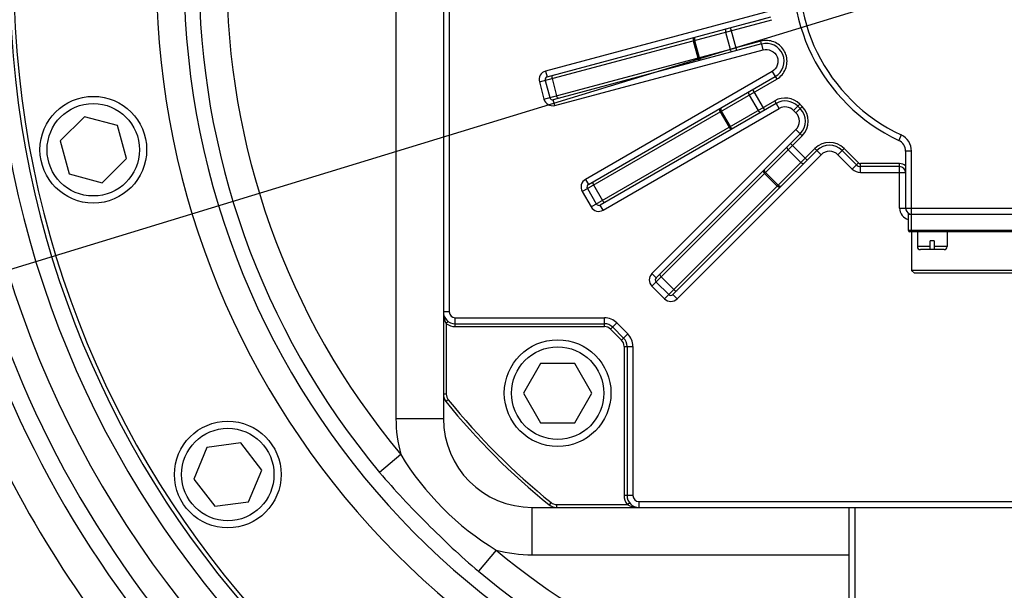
# Model space of a CAD drawing. Header units: millimetres. Extents: x 0 to 11890, y 0 to 8410.
# Tile 158 of 190: x 5989 to 6155, y 5520 to 5616. Entities that reach past the tile are written whole.
import ezdxf

# ---------------------------------------------------------------- set-up
doc = ezdxf.new("R2010")
doc.units = ezdxf.units.MM
doc.header["$LTSCALE"] = 653.95
doc.linetypes.add('CENTER', pattern=[0.6, 0.375, -0.075, 0.075, -0.075])
doc.layers.get('0').update_dxf_attribs({"linetype": 'CONTINUOUS'})
for name, color, linetype in [('304103000052DXF_CONTINUOUS_LINE', 7, 'CONTINUOUS'), ('304103000060DXF_CONTINUOUS_LINE', 7, 'CONTINUOUS'), ('304304000039DXF_CONTINUOUS_LINE', 7, 'CONTINUOUS'), ('501023000113DXF_CONTINUOUS_LINE', 7, 'CONTINUOUS'), ('501023000166DXF_CONTINUOUS_LINE', 7, 'CONTINUOUS'), ('DEFAULT_1', 7, 'CENTER'), ('R180-1-YUNDONGFANWDXF_DIMENSION', 7, 'CONTINUOUS')]:
    doc.layers.add(name, color=color, linetype=linetype)
doc.styles.get("Standard").update_dxf_attribs({"font": 'txt', "width": 0.7})
doc.dimstyles.new('DIMSTYLE_1', dxfattribs={"dimtxt": 100, "dimasz": 60, "dimexe": 5, "dimexo": 0.2, "dimgap": 2.5, "dimtad": 1, "dimdsep": 46, "dimtxsty": 'Standard', "dimblk": '_FILLED', "dimblk1": '_FILLED', "dimblk2": '_FILLED', "dimcen": 0.09, "dimclrt": 5, "dimazin": 2, "dimtp": 0.01, "dimtm": 0.01, "dimtfac": 1, "dimtofl": 0, "dimtmove": 0, "dimatfit": 3, "dimldrblk": '_FILLED', "dimfxl": 0, "dimtolj": 1, "dimarcsym": 0})
doc.dimstyles.new('DIMSTYLE_2', dxfattribs={"dimtxt": 100, "dimasz": 60, "dimexe": 5, "dimexo": 0.2, "dimgap": 2.5, "dimtad": 1, "dimdec": 1, "dimdsep": 46, "dimtxsty": 'Standard', "dimblk": '_FILLED', "dimblk1": '_FILLED', "dimblk2": '_FILLED', "dimcen": 0.09, "dimclrt": 5, "dimazin": 2, "dimtp": 0.01, "dimtm": 0.01, "dimtfac": 1, "dimtdec": 1, "dimtofl": 0, "dimtmove": 0, "dimatfit": 3, "dimldrblk": '_FILLED', "dimfxl": 0, "dimtolj": 1, "dimarcsym": 0})
doc.dimstyles.new('DIMSTYLE_4', dxfattribs={"dimtxt": 100, "dimasz": 60, "dimexe": 5, "dimexo": 0.2, "dimgap": 2.5, "dimtad": 0, "dimtih": 1, "dimtoh": 1, "dimdec": 1, "dimdsep": 46, "dimtxsty": 'Standard', "dimblk": '_FILLED', "dimblk1": '_FILLED', "dimblk2": '_FILLED', "dimcen": 0.09, "dimclrt": 5, "dimazin": 2, "dimtp": 0.01, "dimtm": 0.01, "dimtfac": 1, "dimtdec": 1, "dimtofl": 0, "dimtmove": 0, "dimatfit": 3, "dimldrblk": '_FILLED', "dimfxl": 0, "dimtolj": 1, "dimarcsym": 0})

# ---------------------------------------------------------------- blocks, each defined once
blk = doc.blocks.new('_FILLED')
at = {"color": 0, "linetype": 'ByBlock'}
blk.add_solid([(0, 0), (-1, 0.1667), (-1, -0.1667)], dxfattribs=at)
blk = doc.blocks.new('*D1')
at = {"layer": 'R180-1-YUNDONGFANWDXF_DIMENSION', "color": 2, "linetype": 'Continuous'}
for p, q in [((6148.19, 5624.09), (4999.64, 5624.09)), ((5049.64, 5624.09), (5049.64, 5247.34)), ((5049.64, 4870.59), (5049.64, 5247.34)), ((5593.98, 4870.59), (4999.64, 4870.59))]:
    blk.add_line(p, q, dxfattribs=at)
at = {"layer": 'R180-1-YUNDONGFANWDXF_DIMENSION', "color": 2, "linetype": 'Continuous', "xscale": 60, "yscale": 60, "zscale": 60}
for p, rotation in [((5049.64, 5624.09), 90), ((5049.64, 4870.59), 270)]:
    blk.add_blockref('_FILLED', p, dxfattribs=dict(at, rotation=rotation))
blk = doc.blocks.new('*D3')
at = {"layer": 'R180-1-YUNDONGFANWDXF_DIMENSION', "color": 2, "linetype": 'Continuous'}
for p, q in [((7942.19, 7214.56), (4728.59, 7214.56)), ((4778.59, 7214.56), (4778.59, 6042.57)), ((4778.59, 4870.59), (4778.59, 6042.57)), ((5593.98, 4870.59), (4728.59, 4870.59))]:
    blk.add_line(p, q, dxfattribs=at)
at = {"layer": 'R180-1-YUNDONGFANWDXF_DIMENSION', "color": 2, "linetype": 'Continuous', "xscale": 60, "yscale": 60, "zscale": 60}
for p, rotation in [((4778.59, 7214.56), 90), ((4778.59, 4870.59), 270)]:
    blk.add_blockref('_FILLED', p, dxfattribs=dict(at, rotation=rotation))
blk = doc.blocks.new('*D16')
at = {"layer": 'R180-1-YUNDONGFANWDXF_DIMENSION', "color": 2, "linetype": 'Continuous'}
for p, q in [((6849.41, 6674.04), (6849.41, 4561.76)), ((6849.41, 4561.76), (6517.2, 4128.02)), ((6517.2, 4128.02), (6517.2, 3879.03))]:
    blk.add_line(p, q, dxfattribs=at)
blk = doc.blocks.new('*D18')
at = {"layer": 'R180-1-YUNDONGFANWDXF_DIMENSION', "color": 2, "linetype": 'Continuous'}
for p, q in [((6779.71, 5677.34), (6779.71, 5217.65)), ((6779.71, 5217.65), (6164.58, 4435.57)), ((6164.58, 4435.57), (6164.58, 3879.03))]:
    blk.add_line(p, q, dxfattribs=at)

msp = doc.modelspace()

# ---------------------------------------------------------------- linework, layer by layer
at = {"layer": '304103000052DXF_CONTINUOUS_LINE', "color": 7, "linetype": 'Continuous'}
for radius, start, end in [(178, 297.92271, 194.30545), (166, 99.53677, 80.46323), (163.198, 99.76144, 80.23857)]:
    msp.add_arc((6150.193, 5624.091), radius, start, end, dxfattribs=at)
at = {"layer": '304103000052DXF_CONTINUOUS_LINE', "color": 9, "linetype": 'Continuous'}
for radius, start, end in [(175, 99.2069, 194.30545), (171, 99.4242, 80.5758), (175.225, 196.15688, 224.38572), (178.15, 196.15679, 224.38574), (184, 206.2673, 224.38574)]:
    msp.add_arc((6150.193, 5624.091), radius, start, end, dxfattribs=at)
at = {"layer": '304103000060DXF_CONTINUOUS_LINE', "color": 9, "linetype": 'Continuous'}
for p, q in [((6052.193, 5699.091), (6052.193, 5549.091)), ((6052.193, 5549.091), (6060.193, 5549.091)), ((6053.013, 5543.004), (6049.429, 5540.015)), ((6075.193, 5526.091), (6075.193, 5534.091)), ((6069.106, 5526.911), (6066.117, 5523.327)), ((6075.193, 5526.091), (6128.693, 5526.091))]:
    msp.add_line(p, q, dxfattribs=at)
at = {"layer": '304103000060DXF_CONTINUOUS_LINE', "color": 7, "linetype": 'Continuous'}
for p, q in [((6060.193, 5553.203), (6060.193, 5549.091)), ((6075.193, 5534.091), (6079.306, 5534.091))]:
    msp.add_line(p, q, dxfattribs=at)
for centre, radius, start, end in [((6150.193, 5624.091), 162.5, 96.35966, 83.64034), ((6075.193, 5549.091), 15, 180, 270)]:
    msp.add_arc(centre, radius, start, end, dxfattribs=at)
at = {"layer": '304103000060DXF_CONTINUOUS_LINE', "color": 9, "linetype": 'Continuous'}
for centre, radius, start, end in [((6150.193, 5624.091), 138.434, 277.14962, 262.84835), ((6150.193, 5624.091), 133.767, 277.39563, 262.6028), ((6150.193, 5624.091), 131.233, 140.15866, 219.84134), ((6150.193, 5624.091), 126.566, 140.15866, 219.8413), ((6075.193, 5549.091), 23, 180, 195.34421), ((6075.193, 5549.091), 23, 254.65581, 270), ((6150.193, 5624.091), 126.566, 230.1587, 262.05217), ((6150.193, 5624.091), 131.233, 230.15866, 262.45409)]:
    msp.add_arc(centre, radius, start, end, dxfattribs=at)
for points in [[(6053.013, 5543.004), (6056.922, 5536.502), (6062.604, 5530.82), (6069.106, 5526.911)], [(6049.429, 5540.015), (6051.951, 5536.993), (6057.414, 5531.312), (6063.095, 5525.849), (6066.117, 5523.327)]]:
    msp.add_open_spline(points, degree=3, dxfattribs=at)
at = {"layer": '304304000039DXF_CONTINUOUS_LINE', "color": 7, "linetype": 'Continuous'}
for p, q in [((6060.193, 5694.978), (6060.193, 5553.203)), ((6077.714, 5606.741), (6115.469, 5616.857)), ((6113.908, 5612.298), (6078.749, 5602.877)), ((6113.783, 5612.765), (6109.564, 5611.651)), ((6113.908, 5612.298), (6113.783, 5612.765)), ((6114.171, 5611.316), (6113.916, 5612.266)), ((6079.008, 5601.911), (6114.171, 5611.316)), ((6084.674, 5588.573), (6116.193, 5606.77)), ((6077.36, 5606.128), (6078.137, 5603.23)), ((6116.38, 5602.259), (6086.674, 5585.109)), ((6120.407, 5601.376), (6120.001, 5601.783)), ((6096.099, 5572.825), (6120.407, 5597.134)), ((6123.236, 5594.305), (6098.928, 5569.997)), ((6129.9, 5591.884), (6127.478, 5594.305)), ((6138.193, 5594.208), (6138.193, 5584.591)), ((6137.193, 5591.591), (6130.607, 5591.591)), ((6084.491, 5587.89), (6085.991, 5585.292)), ((6138.693, 5580.791), (6138.693, 5583.591)), ((6138.693, 5583.591), (6161.693, 5583.591)), ((6161.493, 5580.591), (6138.893, 5580.591)), ((6139.193, 5580.591), (6139.193, 5574.091)), ((6140.193, 5580.591), (6140.193, 5578.091)), ((6145.193, 5580.591), (6145.193, 5578.091)), ((6142.343, 5577.597), (6142.343, 5579.091)), ((6143.043, 5579.091), (6142.343, 5579.091)), ((6143.043, 5579.091), (6143.043, 5577.597)), ((6144.692, 5577.591), (6140.694, 5577.591)), ((6142.693, 5577.593), (6142.343, 5577.597)), ((6143.043, 5577.597), (6142.693, 5577.593)), ((6139.693, 5573.591), (6139.193, 5574.091)), ((6161.193, 5574.091), (6139.193, 5574.091)), ((6160.692, 5573.591), (6139.694, 5573.591)), ((6096.099, 5572.118), (6098.22, 5569.997)), ((6062.193, 5565.091), (6087.364, 5565.091)), ((6088.779, 5564.505), (6090.607, 5562.677)), ((6091.193, 5561.262), (6091.193, 5536.091)), ((6079.306, 5534.091), (6221.08, 5534.091)), ((6128.693, 5503.091), (6128.693, 5534.091))]:
    msp.add_line(p, q, dxfattribs=at)
at = {"layer": '304304000039DXF_CONTINUOUS_LINE', "color": 9, "linetype": 'Continuous'}
for p, q in [((6061.193, 5681.091), (6061.193, 5567.091)), ((6115.21, 5617.823), (6077.455, 5607.706)), ((6076.394, 5605.869), (6115.599, 5616.374)), ((6109.693, 5611.168), (6108.658, 5615.032)), ((6107.821, 5614.29), (6108.598, 5611.393)), ((6077.171, 5602.972), (6109.564, 5611.651)), ((6102.365, 5612.828), (6103.142, 5609.931)), ((6102.577, 5612.885), (6103.353, 5609.987)), ((6077.455, 5607.706), (6077.714, 5606.741)), ((6115.693, 5607.636), (6084.174, 5589.439)), ((6115.693, 5607.636), (6116.443, 5606.337)), ((6076.394, 5605.869), (6077.171, 5602.972)), ((6078.537, 5606.444), (6079.314, 5603.546)), ((6083.625, 5587.39), (6116.443, 5606.337)), ((6111.802, 5603.658), (6113.302, 5601.06)), ((6114.418, 5601.127), (6112.418, 5604.591)), ((6079.008, 5601.911), (6078.749, 5602.877)), ((6085.125, 5584.792), (6116.13, 5602.692)), ((6116.88, 5601.393), (6116.13, 5602.692)), ((6119.294, 5601.075), (6120.355, 5602.136)), ((6119.7, 5600.669), (6120.761, 5601.73)), ((6120.761, 5601.73), (6120.355, 5602.136)), ((6087.174, 5584.243), (6116.88, 5601.393)), ((6106.91, 5600.833), (6108.41, 5598.235)), ((6107.099, 5600.943), (6108.599, 5598.345)), ((6119.294, 5601.075), (6119.7, 5600.669)), ((6119.7, 5597.841), (6095.392, 5573.533)), ((6095.392, 5571.411), (6120.761, 5596.78)), ((6119.7, 5597.841), (6120.761, 5596.78)), ((6137.465, 5596.924), (6137.041, 5596.019)), ((6121.58, 5592.65), (6118.752, 5595.478)), ((6097.513, 5569.29), (6122.882, 5594.659)), ((6099.635, 5569.29), (6123.943, 5593.598)), ((6118.398, 5594.418), (6120.52, 5592.296)), ((6123.943, 5593.598), (6122.882, 5594.659)), ((6126.771, 5593.598), (6127.832, 5594.659)), ((6126.771, 5593.598), (6129.193, 5591.177)), ((6130.253, 5592.237), (6127.832, 5594.659)), ((6139.193, 5594.208), (6138.193, 5594.208)), ((6139.193, 5580.591), (6139.193, 5594.208)), ((6129.193, 5591.177), (6130.253, 5592.237)), ((6130.607, 5590.591), (6130.607, 5592.091)), ((6137.193, 5592.091), (6130.607, 5592.091)), ((6137.193, 5584.591), (6137.193, 5592.091)), ((6114.404, 5590.424), (6116.526, 5588.302)), ((6114.559, 5590.578), (6116.68, 5588.457)), ((6130.607, 5590.591), (6138.193, 5590.591)), ((6084.174, 5589.439), (6084.674, 5588.573)), ((6085.546, 5588.499), (6087.046, 5585.901)), ((6083.625, 5587.39), (6085.125, 5584.792)), ((6087.174, 5584.243), (6086.674, 5585.109)), ((6137.193, 5584.591), (6163.193, 5584.591)), ((6161.693, 5580.791), (6138.693, 5580.791)), ((6142.343, 5578.091), (6140.193, 5578.091)), ((6145.193, 5578.091), (6143.043, 5578.091)), ((6095.392, 5573.533), (6096.099, 5572.825)), ((6096.961, 5572.98), (6099.082, 5570.859)), ((6095.392, 5571.411), (6097.513, 5569.29)), ((6099.635, 5569.29), (6098.928, 5569.997)), ((6061.193, 5567.091), (6060.193, 5567.091)), ((6060.693, 5565.091), (6060.993, 5565.491)), ((6060.693, 5565.091), (6060.693, 5553.203)), ((6062.193, 5564.591), (6062.193, 5566.091)), ((6062.193, 5566.091), (6087.364, 5566.091)), ((6087.364, 5564.591), (6087.364, 5566.091)), ((6088.425, 5564.151), (6089.486, 5565.212)), ((6089.486, 5565.212), (6091.314, 5563.384)), ((6062.193, 5564.591), (6087.364, 5564.591)), ((6088.425, 5564.151), (6090.253, 5562.323)), ((6090.253, 5562.323), (6091.314, 5563.384)), ((6090.693, 5561.262), (6090.693, 5536.091)), ((6090.693, 5561.262), (6092.193, 5561.262)), ((6092.193, 5561.262), (6092.193, 5536.091)), ((6060.693, 5553.203), (6060.193, 5553.203)), ((6061.025, 5552.263), (6060.635, 5551.949)), ((6092.193, 5536.091), (6090.693, 5536.091)), ((6078.365, 5534.923), (6078.051, 5534.533)), ((6079.306, 5534.591), (6079.306, 5534.091)), ((6079.306, 5534.591), (6091.193, 5534.591)), ((6091.193, 5534.591), (6091.593, 5534.891)), ((6093.193, 5535.091), (6093.193, 5534.091)), ((6093.193, 5535.091), (6207.193, 5535.091)), ((6129.693, 5502.091), (6129.693, 5534.091))]:
    msp.add_line(p, q, dxfattribs=at)
at = {"layer": '304304000039DXF_CONTINUOUS_LINE', "color": 7, "linetype": 'Continuous'}
for centre, radius, start, end in [((6150.193, 5624.091), 31, 295.10272, 244.89728), ((6114.693, 5609.368), 3, 300, 105), ((6077.843, 5606.258), 0.5, 105, 195), ((6078.62, 5603.36), 0.5, 195, 285), ((6117.88, 5599.661), 3, 45, 120), ((6118.286, 5599.255), 3, 315, 45), ((6125.357, 5592.184), 3, 45, 135), ((6136.193, 5594.208), 2, 0, 64.89728), ((6130.607, 5592.591), 1, 225, 270), ((6137.193, 5590.591), 1, 0, 90), ((6084.924, 5588.14), 0.5, 120, 210), ((6086.424, 5585.542), 0.5, 210, 300), ((6139.193, 5584.591), 1, 180, 251.94353), ((6138.893, 5580.791), 0.2, 180, 270), ((6140.693, 5578.091), 0.5, 180, 270.01103), ((6144.693, 5578.091), 0.5, 269.98897, 360), ((6096.453, 5572.472), 0.5, 135, 225), ((6098.574, 5570.351), 0.5, 225, 315), ((6062.193, 5567.091), 2, 180, 270), ((6087.364, 5563.091), 2, 45, 90), ((6089.193, 5561.262), 2, 0, 45), ((6062.193, 5553.203), 2, 180, 218.85272), ((6150.193, 5624.091), 115, 218.85272, 231.14728), ((6093.193, 5536.091), 2, 180, 270), ((6079.306, 5536.091), 2, 231.14728, 270)]:
    msp.add_arc(centre, radius, start, end, dxfattribs=at)
at = {"layer": '304304000039DXF_CONTINUOUS_LINE', "color": 9, "linetype": 'Continuous'}
for centre, radius, start, end in [((6150.193, 5624.091), 30, 295.10272, 244.89728), ((6077.843, 5606.258), 1.5, 105, 195), ((6114.716, 5609.327), 3.453, 300.00068, 301.30253), ((6078.62, 5603.36), 1.5, 195, 285), ((6117.88, 5599.661), 3.5, 45, 120), ((6117.88, 5599.661), 2, 45, 120), ((6118.286, 5599.255), 3.5, 315, 45), ((6118.286, 5599.255), 2, 315, 45), ((6136.193, 5594.208), 3, 0, 64.89728), ((6125.357, 5592.184), 3.5, 45, 135), ((6125.357, 5592.184), 2, 45, 135), ((6130.607, 5592.591), 0.5, 225, 270), ((6137.193, 5590.591), 1.5, 48.18969, 90), ((6130.607, 5592.591), 2, 225, 270), ((6084.924, 5588.14), 1.5, 120, 210), ((6086.424, 5585.542), 1.5, 210, 300), ((6139.193, 5584.591), 2, 180, 255.37711), ((6096.453, 5572.472), 1.5, 135, 225), ((6098.574, 5570.351), 1.5, 225, 315), ((6062.193, 5567.091), 1, 180, 270), ((6062.193, 5567.091), 2.5, 233.1301, 270), ((6087.364, 5563.091), 3, 45, 90), ((6087.364, 5563.091), 1.5, 45, 90), ((6089.193, 5561.262), 3, 0, 45), ((6089.193, 5561.262), 1.5, 0, 45), ((6062.193, 5553.203), 1.5, 180, 218.85272), ((6150.193, 5624.091), 114.5, 218.85272, 231.14728), ((6093.193, 5536.091), 2.5, 180, 216.8699), ((6093.193, 5536.091), 1, 180, 270), ((6079.306, 5536.091), 1.5, 231.14728, 270)]:
    msp.add_arc(centre, radius, start, end, dxfattribs=at)
for points, knots in [([(6102.425, 5613.362), (6102.387, 5613.352), (6102.339, 5613.232), (6102.333, 5613.135), (6102.334, 5613.069)], [0, 0, 0, 0, 0.372388, 1, 1, 1, 1]), ([(6102.689, 5613.433), (6102.644, 5613.421), (6102.574, 5613.307), (6102.558, 5613.197), (6102.554, 5613.128)], [0, 0, 0, 0, 0.4003646, 1, 1, 1, 1]), ([(6102.334, 5613.069), (6102.334, 5613.029), (6102.34, 5612.948), (6102.355, 5612.868), (6102.365, 5612.828)], [0, 0, 0, 0, 0.4962292, 1, 1, 1, 1]), ([(6102.554, 5613.128), (6102.551, 5613.087), (6102.552, 5613.005), (6102.566, 5612.924), (6102.577, 5612.885)], [0, 0, 0, 0, 0.4987687, 1, 1, 1, 1]), ([(6114.171, 5611.316), (6115.023, 5611.544), (6117.339, 5610.465), (6116.454, 5608.076), (6115.693, 5607.636)], [0, 0, 0, 0, 0.5008165, 1, 1, 1, 1]), ([(6116.51, 5606.377), (6117.132, 5606.756), (6118.16, 5607.948), (6118.321, 5610.273), (6117.085, 5612.255), (6115.618, 5612.813), (6114.891, 5612.863)], [0, 0, 0, 0, 0.2500151, 0.5000089, 0.7500042, 1, 1, 1, 1]), ([(6103.235, 5609.706), (6103.215, 5609.741), (6103.179, 5609.814), (6103.152, 5609.891), (6103.142, 5609.931)], [0, 0, 0, 0, 0.4962292, 1, 1, 1, 1]), ([(6103.454, 5609.765), (6103.432, 5609.799), (6103.392, 5609.871), (6103.364, 5609.948), (6103.353, 5609.987)], [0, 0, 0, 0, 0.4987687, 1, 1, 1, 1]), ([(6103.348, 5609.552), (6103.327, 5609.573), (6103.286, 5609.623), (6103.252, 5609.677), (6103.235, 5609.706)], [0, 0, 0, 0, 0.4640099, 1, 1, 1, 1]), ([(6103.46, 5609.498), (6103.443, 5609.494), (6103.398, 5609.507), (6103.366, 5609.535), (6103.348, 5609.552)], [0, 0, 0, 0, 0.4105106, 1, 1, 1, 1]), ([(6103.724, 5609.569), (6103.679, 5609.557), (6103.561, 5609.62), (6103.492, 5609.708), (6103.454, 5609.765)], [0, 0, 0, 0, 0.4003646, 1, 1, 1, 1]), ([(6106.829, 5601.364), (6106.814, 5601.355), (6106.791, 5601.314), (6106.789, 5601.272), (6106.788, 5601.247)], [0, 0, 0, 0, 0.4105106, 1, 1, 1, 1]), ([(6106.788, 5601.247), (6106.788, 5601.18), (6106.816, 5601.036), (6106.871, 5600.901), (6106.91, 5600.833)], [0, 0, 0, 0, 0.4626658, 1, 1, 1, 1]), ([(6107.066, 5601.501), (6107.026, 5601.478), (6106.987, 5601.349), (6107, 5601.239), (6107.014, 5601.171)], [0, 0, 0, 0, 0.4003646, 1, 1, 1, 1]), ([(6107.014, 5601.171), (6107.022, 5601.132), (6107.045, 5601.053), (6107.079, 5600.978), (6107.099, 5600.943)], [0, 0, 0, 0, 0.4987687, 1, 1, 1, 1]), ([(6108.755, 5598.157), (6108.724, 5598.184), (6108.667, 5598.242), (6108.62, 5598.309), (6108.599, 5598.345)], [0, 0, 0, 0, 0.4987687, 1, 1, 1, 1]), ([(6108.707, 5597.923), (6108.649, 5597.956), (6108.538, 5598.053), (6108.449, 5598.168), (6108.41, 5598.235)], [0, 0, 0, 0, 0.4626659, 1, 1, 1, 1]), ([(6108.829, 5597.9), (6108.814, 5597.891), (6108.767, 5597.892), (6108.729, 5597.911), (6108.707, 5597.923)], [0, 0, 0, 0, 0.4105106, 1, 1, 1, 1]), ([(6109.066, 5598.037), (6109.026, 5598.014), (6108.895, 5598.044), (6108.806, 5598.111), (6108.755, 5598.157)], [0, 0, 0, 0, 0.4003646, 1, 1, 1, 1]), ([(6114.189, 5590.915), (6114.176, 5590.903), (6114.165, 5590.857), (6114.174, 5590.816), (6114.18, 5590.791)], [0, 0, 0, 0, 0.4105106, 1, 1, 1, 1]), ([(6114.18, 5590.791), (6114.187, 5590.763), (6114.21, 5590.702), (6114.239, 5590.646), (6114.257, 5590.616)], [0, 0, 0, 0, 0.4640099, 1, 1, 1, 1]), ([(6114.257, 5590.616), (6114.277, 5590.581), (6114.322, 5590.514), (6114.375, 5590.452), (6114.404, 5590.424)], [0, 0, 0, 0, 0.4962292, 1, 1, 1, 1]), ([(6114.382, 5591.108), (6114.349, 5591.076), (6114.345, 5590.942), (6114.387, 5590.838), (6114.417, 5590.777)], [0, 0, 0, 0, 0.4003646, 1, 1, 1, 1]), ([(6114.417, 5590.777), (6114.436, 5590.741), (6114.478, 5590.67), (6114.53, 5590.607), (6114.559, 5590.578)], [0, 0, 0, 0, 0.4987687, 1, 1, 1, 1]), ([(6116.893, 5588.078), (6116.829, 5588.095), (6116.697, 5588.159), (6116.581, 5588.247), (6116.526, 5588.302)], [0, 0, 0, 0, 0.4626659, 1, 1, 1, 1]), ([(6116.879, 5588.315), (6116.843, 5588.334), (6116.772, 5588.376), (6116.709, 5588.428), (6116.68, 5588.457)], [0, 0, 0, 0, 0.4987687, 1, 1, 1, 1]), ([(6117.21, 5588.28), (6117.178, 5588.247), (6117.044, 5588.243), (6116.941, 5588.285), (6116.879, 5588.315)], [0, 0, 0, 0, 0.4003646, 1, 1, 1, 1]), ([(6117.017, 5588.087), (6117.005, 5588.074), (6116.959, 5588.063), (6116.918, 5588.072), (6116.893, 5588.078)], [0, 0, 0, 0, 0.4105106, 1, 1, 1, 1])]:
    msp.add_open_spline(points, degree=3, knots=knots, dxfattribs=at)
for points in [[(6107.934, 5614.838), (6107.754, 5614.79), (6107.773, 5614.47), (6107.821, 5614.29)], [(6114.891, 5612.863), (6114.521, 5612.888), (6114.141, 5612.861), (6113.783, 5612.765)], [(6108.969, 5610.974), (6108.789, 5610.926), (6108.646, 5611.213), (6108.598, 5611.393)], [(6078.596, 5606.977), (6078.424, 5606.931), (6078.491, 5606.616), (6078.537, 5606.444)], [(6079.632, 5603.113), (6079.459, 5603.067), (6079.36, 5603.373), (6079.314, 5603.546)], [(6111.768, 5604.216), (6111.607, 5604.123), (6111.709, 5603.819), (6111.802, 5603.658)], [(6113.768, 5600.752), (6113.607, 5600.658), (6113.395, 5600.898), (6113.302, 5601.06)], [(6118.222, 5594.948), (6118.09, 5594.816), (6118.267, 5594.549), (6118.398, 5594.418)], [(6121.05, 5592.12), (6120.918, 5591.988), (6120.651, 5592.165), (6120.52, 5592.296)], [(6085.465, 5589.03), (6085.31, 5588.94), (6085.457, 5588.654), (6085.546, 5588.499)], [(6087.465, 5585.566), (6087.31, 5585.476), (6087.136, 5585.746), (6087.046, 5585.901)], [(6096.745, 5573.472), (6096.619, 5573.345), (6096.834, 5573.107), (6096.961, 5572.98)], [(6099.574, 5570.643), (6099.447, 5570.517), (6099.209, 5570.732), (6099.082, 5570.859)], [(6060.193, 5567.091), (6060.193, 5566.404), (6060.312, 5565.662), (6060.693, 5565.091)], [(6091.193, 5534.591), (6091.765, 5534.21), (6092.506, 5534.091), (6093.193, 5534.091)]]:
    msp.add_open_spline(points, degree=3, dxfattribs=at)
at = {"layer": '501023000113DXF_CONTINUOUS_LINE', "color": 7, "linetype": 'Continuous'}
for p, q in [((6076.595, 5558.38), (6073.709, 5553.38)), ((6082.369, 5558.38), (6076.595, 5558.38)), ((6085.256, 5553.38), (6082.369, 5558.38)), ((6073.709, 5553.38), (6076.595, 5548.38)), ((6082.369, 5548.38), (6085.256, 5553.38)), ((6076.595, 5548.38), (6082.369, 5548.38))]:
    msp.add_line(p, q, dxfattribs=at)
msp.add_circle((6079.482, 5553.38), 9, dxfattribs=at)
at = {"layer": '501023000113DXF_CONTINUOUS_LINE', "color": 9, "linetype": 'Continuous'}
msp.add_circle((6079.482, 5553.38), 7.8, dxfattribs=at)
at = {"layer": '501023000166DXF_CONTINUOUS_LINE', "color": 7, "linetype": 'Continuous'}
for p, q in [((5999.619, 5600.014), (5995.537, 5595.931)), ((6005.196, 5598.519), (5999.619, 5600.014)), ((6006.69, 5592.943), (6005.196, 5598.519)), ((5995.537, 5595.931), (5997.031, 5590.355)), ((6002.608, 5588.86), (6006.69, 5592.943)), ((5997.031, 5590.355), (6002.608, 5588.86)), ((6020.295, 5544.224), (6018.085, 5538.89)), ((6026.019, 5544.978), (6020.295, 5544.224)), ((6029.533, 5540.398), (6026.019, 5544.978)), ((6027.324, 5535.064), (6029.533, 5540.398)), ((6018.085, 5538.89), (6021.6, 5534.31)), ((6021.6, 5534.31), (6027.324, 5535.064))]:
    msp.add_line(p, q, dxfattribs=at)
for centre in [(6001.113, 5594.437), (6023.809, 5539.644)]:
    msp.add_circle(centre, 9, dxfattribs=at)
at = {"layer": '501023000166DXF_CONTINUOUS_LINE', "color": 9, "linetype": 'Continuous'}
for centre in [(6001.113, 5594.437), (6023.809, 5539.644)]:
    msp.add_circle(centre, 7.8, dxfattribs=at)
at = {"layer": 'DEFAULT_1', "color": 7, "linetype": 'CENTER'}
msp.add_line((6150.203, 5624.091), (5710.303, 5489.6), dxfattribs=at)

# ---------------------------------------------------------------- dimensions: what is measured, and where the dimension line sits
at = {"layer": 'R180-1-YUNDONGFANWDXF_DIMENSION', "color": 2, "linetype": 'Continuous'}
for base, p2, dimstyle, picture, middle in [((4778.591, 7214.559), (7942.393, 7214.559), 'DIMSTYLE_2', '*D3', (4778.591, 5902.575)), ((5049.637, 5624.091), (6148.393, 5624.091), 'DIMSTYLE_1', '*D1', (5049.637, 5072.341))]:
    dim = msp.add_linear_dim(base=base, p1=(5594.177, 4870.591), p2=p2, angle=90, dimstyle=dimstyle, dxfattribs=at)
    dim.commit()
    dim.dimension.update_dxf_attribs({"geometry": picture, "text_midpoint": middle, "dimtype": 160})
for feature_location, offset, origin, picture, middle in [((6849.408, 6674.04), (-332.211, -2795.01), (5880.193, 4637.224), '*D16', (6492.197, 3479.03)), ((6779.712, 5677.344), (-615.132, -1798.314), (5880.193, 5679.344), '*D18', (6139.58, 3479.03))]:
    dim = msp.add_ordinate_dim(feature_location=feature_location, offset=offset, dtype=1, origin=origin, dimstyle='DIMSTYLE_4', override={"dimgap": 25.000123, "dimtad": 1, "dimtih": 0, "dimtoh": 0}, dxfattribs=at)
    dim.commit()
    dim.dimension.update_dxf_attribs({"geometry": picture, "text_midpoint": middle})

doc.saveas('drawing.dxf')
